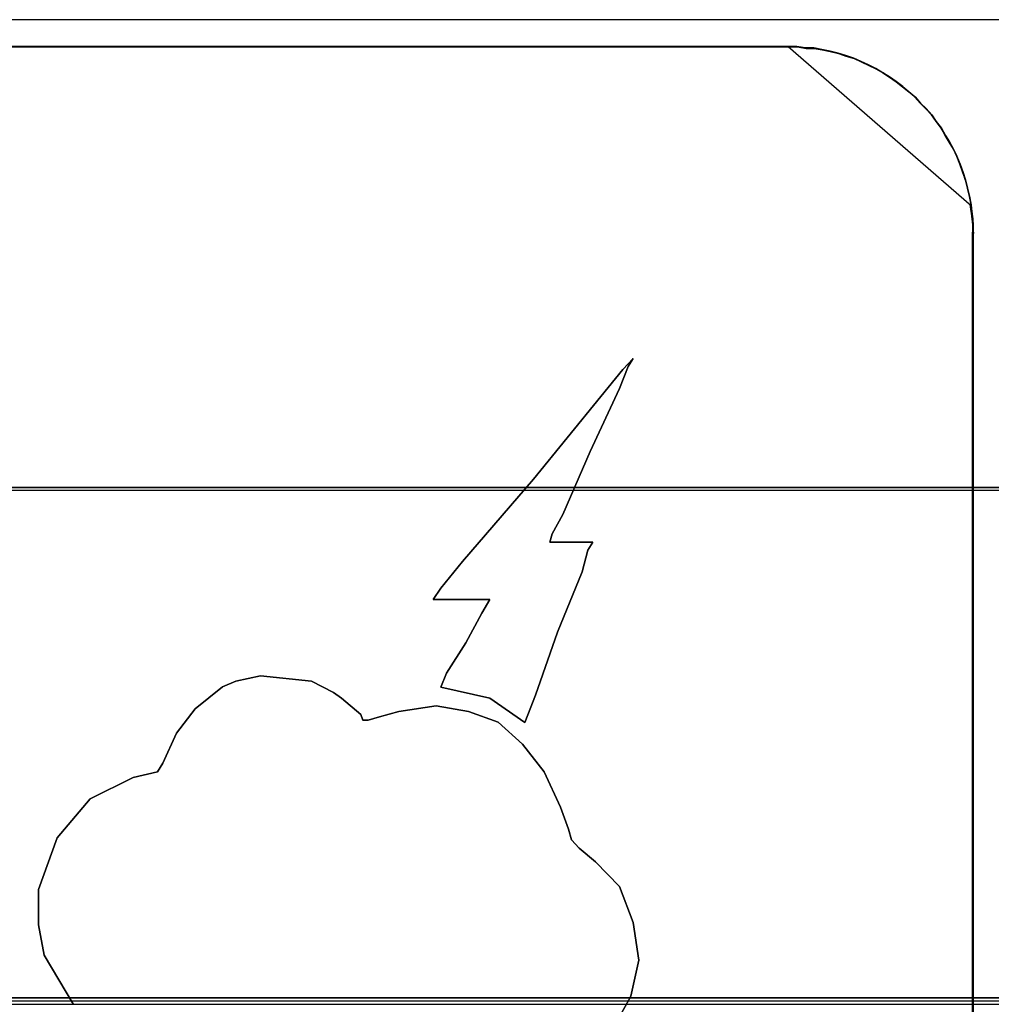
# Model space of a CAD drawing. Header units: millimetres. Extents: x 18084 to 52399, y 38174 to 56392.
# Tile 239 of 250: x 26274 to 26285, y 53681 to 53692. Entities that reach past the tile are written whole.
import ezdxf

# ---------------------------------------------------------------- set-up
doc = ezdxf.new("R2010")
doc.units = ezdxf.units.MM
doc.header["$LTSCALE"] = 100
for name, color, linetype in [('30', 7, 'Continuous'), ('45', 7, 'Continuous'), ('50', 7, 'Continuous')]:
    doc.layers.add(name, color=color, linetype=linetype)

msp = doc.modelspace()

# ---------------------------------------------------------------- linework, layer by layer
at = {"layer": '30', "color": 139}
for points in [[(26293.59, 53687.009), (25858.28, 53687.009), (26293.59, 53687.009)], [(26293.59, 53687.009), (25858.28, 53687.009), (26293.59, 53687.009)], [(25858.28, 53681.524), (26293.59, 53681.524), (25858.28, 53681.524)], [(25858.28, 53681.524), (26293.59, 53681.524), (25858.28, 53681.524)]]:
    msp.add_lwpolyline(points, close=True, dxfattribs=at)
at = {"layer": '30', "color": 7}
msp.add_lwpolyline([(25858.28, 53681.455), (26293.59, 53681.455), (26293.59, 53681.641), (26293.59, 53683.844), (26293.59, 53687.009), (26293.406, 53687.009), (25858.463, 53687.009), (25858.28, 53687.009), (25858.28, 53683.844), (25858.28, 53681.641), (25858.28, 53681.455)], close=True, dxfattribs=at)
msp.add_lwpolyline([(25858.28, 53681.455), (26293.59, 53681.455), (26293.59, 53681.641), (26293.59, 53683.844), (26293.59, 53687.009), (26293.406, 53687.009), (25858.463, 53687.009), (25858.28, 53687.009), (25858.28, 53683.844), (25858.28, 53681.641), (25858.28, 53681.455)], close=True, dxfattribs=at)
msp.add_lwpolyline([(25858.28, 53681.455), (26293.59, 53681.455), (26293.59, 53681.641), (26293.59, 53683.844), (26293.59, 53687.009), (26293.406, 53687.009), (25858.463, 53687.009), (25858.28, 53687.009), (25858.28, 53683.844), (25858.28, 53681.641), (25858.28, 53681.455)], close=True, dxfattribs=at)
msp.add_lwpolyline([(25858.28, 53681.455), (26293.59, 53681.455), (26293.59, 53681.641), (26293.59, 53683.844), (26293.59, 53687.009), (26293.406, 53687.009), (25858.463, 53687.009), (25858.28, 53687.009), (25858.28, 53683.844), (25858.28, 53681.641), (25858.28, 53681.455)], close=True, dxfattribs=at)
msp.add_lwpolyline([(25858.28, 53681.455), (26293.59, 53681.455), (26293.59, 53681.641), (26293.59, 53683.844), (26293.59, 53687.009), (26293.406, 53687.009), (25858.463, 53687.009), (25858.28, 53687.009), (25858.28, 53683.844), (25858.28, 53681.641), (25858.28, 53681.455)], close=True, dxfattribs=at)
msp.add_lwpolyline([(25858.28, 53681.455), (26293.59, 53681.455), (26293.59, 53681.641), (26293.59, 53683.844), (26293.59, 53687.009), (26293.406, 53687.009), (25858.463, 53687.009), (25858.28, 53687.009), (25858.28, 53683.844), (25858.28, 53681.641), (25858.28, 53681.455)], close=True, dxfattribs=at)
at = {"layer": '30', "color": 59}
for points in [[(25858.28, 53681.455), (26293.59, 53681.455), (26293.59, 53681.641), (26293.59, 53683.844), (26293.59, 53687.009), (26293.406, 53687.009), (25858.463, 53687.009), (25858.28, 53687.009), (25858.28, 53683.844), (25858.28, 53681.641), (25858.28, 53681.455)], [(25858.28, 53681.455), (26293.59, 53681.455), (26293.59, 53681.641), (26293.59, 53683.844), (26293.59, 53687.009), (26293.406, 53687.009), (25858.463, 53687.009), (25858.28, 53687.009), (25858.28, 53683.844), (25858.28, 53681.641), (25858.28, 53681.455)], [(25858.312, 53681.49), (26293.555, 53681.49), (26293.555, 53681.674), (26293.555, 53683.849), (26293.555, 53686.974), (26293.371, 53686.974), (25858.496, 53686.974), (25858.312, 53686.974), (25858.312, 53683.849), (25858.312, 53681.674), (25858.312, 53681.49)], [(25858.312, 53681.49), (26293.555, 53681.49), (26293.555, 53681.674), (26293.555, 53683.849), (26293.555, 53686.974), (26293.371, 53686.974), (25858.496, 53686.974), (25858.312, 53686.974), (25858.312, 53683.849), (25858.312, 53681.674), (25858.312, 53681.49)]]:
    msp.add_lwpolyline(points, close=True, dxfattribs=at)
at = {"layer": '30', "color": 7}
msp.add_lwpolyline([(26293.437, 53661.925), (26293.437, 53664.475), (26293.498, 53664.475), (26293.498, 53666.318), (26282.563, 53666.318), (26280.388, 53667.24), (26279.408, 53669.452), (26280.388, 53671.694), (26282.563, 53672.616), (26293.498, 53672.616), (26293.498, 53674.459), (26293.437, 53674.459), (26293.437, 53677.009), (26293.437, 53679.896), (26293.498, 53681.002), (26293.498, 53681.187), (26293.498, 53681.248), (26293.59, 53681.34), (26293.59, 53681.524), (25858.28, 53681.524)], dxfattribs=at)
msp.add_lwpolyline([(26293.437, 53661.925), (26293.437, 53664.475), (26293.498, 53664.475), (26293.498, 53666.318), (26282.563, 53666.318), (26280.388, 53667.24), (26279.408, 53669.452), (26280.388, 53671.694), (26282.563, 53672.616), (26293.498, 53672.616), (26293.498, 53674.459), (26293.437, 53674.459), (26293.437, 53677.009), (26293.437, 53679.896), (26293.498, 53681.002), (26293.498, 53681.187), (26293.498, 53681.248), (26293.59, 53681.34), (26293.59, 53681.524), (25858.28, 53681.524)], dxfattribs=at)
msp.add_lwpolyline([(26293.437, 53661.925), (26293.437, 53664.475), (26293.498, 53664.475), (26293.498, 53666.318), (26282.563, 53666.318), (26280.388, 53667.24), (26279.408, 53669.452), (26280.388, 53671.694), (26282.563, 53672.616), (26293.498, 53672.616), (26293.498, 53674.459), (26293.437, 53674.459), (26293.437, 53677.009), (26293.437, 53679.896), (26293.498, 53681.002), (26293.498, 53681.187), (26293.498, 53681.248), (26293.59, 53681.34), (26293.59, 53681.524), (25858.28, 53681.524)], dxfattribs=at)
msp.add_lwpolyline([(26293.437, 53661.925), (26293.437, 53664.475), (26293.498, 53664.475), (26293.498, 53666.318), (26282.563, 53666.318), (26280.388, 53667.24), (26279.408, 53669.452), (26280.388, 53671.694), (26282.563, 53672.616), (26293.498, 53672.616), (26293.498, 53674.459), (26293.437, 53674.459), (26293.437, 53677.009), (26293.437, 53679.896), (26293.498, 53681.002), (26293.498, 53681.187), (26293.498, 53681.248), (26293.59, 53681.34), (26293.59, 53681.524), (25858.28, 53681.524)], dxfattribs=at)
msp.add_lwpolyline([(26293.437, 53661.925), (26293.437, 53664.475), (26293.498, 53664.475), (26293.498, 53666.318), (26282.563, 53666.318), (26280.388, 53667.24), (26279.408, 53669.452), (26280.388, 53671.694), (26282.563, 53672.616), (26293.498, 53672.616), (26293.498, 53674.459), (26293.437, 53674.459), (26293.437, 53677.009), (26293.437, 53679.896), (26293.498, 53681.002), (26293.498, 53681.187), (26293.498, 53681.248), (26293.59, 53681.34), (26293.59, 53681.524), (25858.28, 53681.524)], dxfattribs=at)
msp.add_lwpolyline([(26293.437, 53661.925), (26293.437, 53664.475), (26293.498, 53664.475), (26293.498, 53666.318), (26282.563, 53666.318), (26280.388, 53667.24), (26279.408, 53669.452), (26280.388, 53671.694), (26282.563, 53672.616), (26293.498, 53672.616), (26293.498, 53674.459), (26293.437, 53674.459), (26293.437, 53677.009), (26293.437, 53679.896), (26293.498, 53681.002), (26293.498, 53681.187), (26293.498, 53681.248), (26293.59, 53681.34), (26293.59, 53681.524), (25858.28, 53681.524)], dxfattribs=at)
at = {"layer": '30', "color": 59}
msp.add_lwpolyline([(26293.437, 53661.925), (26293.437, 53664.475), (26293.498, 53664.475), (26293.498, 53666.318), (26282.563, 53666.318), (26280.388, 53667.24), (26279.408, 53669.452), (26280.388, 53671.694), (26282.563, 53672.616), (26293.498, 53672.616), (26293.498, 53674.459), (26293.437, 53674.459), (26293.437, 53677.009), (26293.437, 53679.896), (26293.498, 53681.002), (26293.498, 53681.187), (26293.498, 53681.248), (26293.59, 53681.34), (26293.59, 53681.524), (25858.28, 53681.524)], dxfattribs=at)
msp.add_lwpolyline([(26293.437, 53661.925), (26293.437, 53664.475), (26293.498, 53664.475), (26293.498, 53666.318), (26282.563, 53666.318), (26280.388, 53667.24), (26279.408, 53669.452), (26280.388, 53671.694), (26282.563, 53672.616), (26293.498, 53672.616), (26293.498, 53674.459), (26293.437, 53674.459), (26293.437, 53677.009), (26293.437, 53679.896), (26293.498, 53681.002), (26293.498, 53681.187), (26293.498, 53681.248), (26293.59, 53681.34), (26293.59, 53681.524), (25858.28, 53681.524)], dxfattribs=at)
at = {"layer": '45', "color": 59}
for p, q in [((26273.05, 53691.747), (26282.739, 53691.747)), ((26282.739, 53691.747), (26273.05, 53691.747)), ((26273.05, 53691.747), (26282.739, 53691.747)), ((26282.739, 53691.747), (26273.05, 53691.747))]:
    msp.add_line(p, q, dxfattribs=at)
at = {"layer": '45', "color": 7}
for p, q in [((26273.051, 53691.744), (26282.735, 53691.744)), ((26273.051, 53691.744), (26282.735, 53691.744)), ((26282.734, 53691.742), (26273.054, 53691.742)), ((26282.734, 53691.742), (26273.054, 53691.742)), ((26273.054, 53691.741), (26282.732, 53691.741)), ((26273.054, 53691.741), (26282.732, 53691.741)), ((26282.819, 53691.747), (26282.726, 53691.747)), ((26282.726, 53691.747), (26284.694, 53690.034)), ((26282.819, 53691.747), (26282.726, 53691.747)), ((26282.726, 53691.747), (26284.694, 53690.034)), ((26282.732, 53691.741), (26282.825, 53691.741)), ((26282.732, 53691.741), (26282.825, 53691.741)), ((26282.827, 53691.742), (26282.734, 53691.742)), ((26282.827, 53691.742), (26282.734, 53691.742)), ((26282.735, 53691.744), (26282.827, 53691.744)), ((26282.735, 53691.744), (26282.827, 53691.744)), ((26282.912, 53691.73), (26282.819, 53691.747)), ((26282.912, 53691.73), (26282.819, 53691.747)), ((26282.825, 53691.741), (26282.917, 53691.725)), ((26282.825, 53691.741), (26282.917, 53691.725)), ((26282.827, 53691.744), (26282.92, 53691.727)), ((26282.827, 53691.744), (26282.92, 53691.727)), ((26282.919, 53691.725), (26282.827, 53691.742)), ((26282.919, 53691.725), (26282.827, 53691.742)), ((26283, 53691.73), (26282.912, 53691.73)), ((26283, 53691.73), (26282.912, 53691.73)), ((26282.917, 53691.725), (26283.004, 53691.725)), ((26282.917, 53691.725), (26283.004, 53691.725)), ((26283.006, 53691.725), (26282.919, 53691.725)), ((26283.006, 53691.725), (26282.919, 53691.725)), ((26282.92, 53691.727), (26283.007, 53691.727)), ((26282.92, 53691.727), (26283.007, 53691.727)), ((26283.087, 53691.713), (26283, 53691.73)), ((26283.087, 53691.713), (26283, 53691.73)), ((26283.004, 53691.725), (26283.091, 53691.708)), ((26283.004, 53691.725), (26283.091, 53691.708)), ((26283.093, 53691.709), (26283.006, 53691.725)), ((26283.093, 53691.709), (26283.006, 53691.725)), ((26283.007, 53691.727), (26283.094, 53691.711)), ((26283.007, 53691.727), (26283.094, 53691.711)), ((26283.175, 53691.697), (26283.087, 53691.713)), ((26283.175, 53691.697), (26283.087, 53691.713)), ((26283.091, 53691.708), (26283.178, 53691.692)), ((26283.091, 53691.708), (26283.178, 53691.692)), ((26283.18, 53691.692), (26283.093, 53691.709)), ((26283.18, 53691.692), (26283.093, 53691.709)), ((26283.094, 53691.711), (26283.181, 53691.694)), ((26283.094, 53691.711), (26283.181, 53691.694)), ((26283.262, 53691.675), (26283.175, 53691.697)), ((26283.262, 53691.675), (26283.175, 53691.697)), ((26283.178, 53691.692), (26283.265, 53691.67)), ((26283.178, 53691.692), (26283.265, 53691.67)), ((26283.267, 53691.67), (26283.18, 53691.692)), ((26283.267, 53691.67), (26283.18, 53691.692)), ((26283.181, 53691.694), (26283.268, 53691.672)), ((26283.181, 53691.694), (26283.268, 53691.672)), ((26283.344, 53691.647), (26283.262, 53691.675)), ((26283.344, 53691.647), (26283.262, 53691.675)), ((26283.265, 53691.67), (26283.346, 53691.642)), ((26283.265, 53691.67), (26283.346, 53691.642)), ((26283.348, 53691.643), (26283.267, 53691.67)), ((26283.348, 53691.643), (26283.267, 53691.67)), ((26283.268, 53691.672), (26283.349, 53691.644)), ((26283.268, 53691.672), (26283.349, 53691.644)), ((26283.431, 53691.619), (26283.344, 53691.647)), ((26283.431, 53691.619), (26283.344, 53691.647)), ((26283.346, 53691.642), (26283.433, 53691.615)), ((26283.346, 53691.642), (26283.433, 53691.615)), ((26283.435, 53691.615), (26283.348, 53691.643)), ((26283.435, 53691.615), (26283.348, 53691.643)), ((26283.349, 53691.644), (26283.436, 53691.617)), ((26283.349, 53691.644), (26283.436, 53691.617)), ((26283.508, 53691.586), (26283.431, 53691.619)), ((26283.508, 53691.586), (26283.431, 53691.619)), ((26283.433, 53691.615), (26283.509, 53691.582)), ((26283.433, 53691.615), (26283.509, 53691.582)), ((26283.511, 53691.582), (26283.435, 53691.615)), ((26283.511, 53691.582), (26283.435, 53691.615)), ((26283.436, 53691.617), (26283.512, 53691.584)), ((26283.436, 53691.617), (26283.512, 53691.584)), ((26283.59, 53691.547), (26283.508, 53691.586)), ((26283.59, 53691.547), (26283.508, 53691.586)), ((26283.509, 53691.582), (26283.591, 53691.543)), ((26283.509, 53691.582), (26283.591, 53691.543)), ((26283.592, 53691.544), (26283.511, 53691.582)), ((26283.592, 53691.544), (26283.511, 53691.582)), ((26283.512, 53691.584), (26283.594, 53691.545)), ((26283.512, 53691.584), (26283.594, 53691.545)), ((26283.667, 53691.508), (26283.59, 53691.547)), ((26283.667, 53691.508), (26283.59, 53691.547)), ((26283.591, 53691.543), (26283.667, 53691.505)), ((26283.591, 53691.543), (26283.667, 53691.505)), ((26283.668, 53691.505), (26283.592, 53691.544)), ((26283.668, 53691.505), (26283.592, 53691.544)), ((26283.594, 53691.545), (26283.67, 53691.507)), ((26283.594, 53691.545), (26283.67, 53691.507)), ((26283.743, 53691.464), (26283.667, 53691.508)), ((26283.743, 53691.464), (26283.667, 53691.508)), ((26283.667, 53691.505), (26283.743, 53691.461)), ((26283.667, 53691.505), (26283.743, 53691.461)), ((26283.745, 53691.461), (26283.668, 53691.505)), ((26283.745, 53691.461), (26283.668, 53691.505)), ((26283.67, 53691.507), (26283.746, 53691.463)), ((26283.67, 53691.507), (26283.746, 53691.463)), ((26283.814, 53691.42), (26283.743, 53691.464)), ((26283.814, 53691.42), (26283.743, 53691.464)), ((26283.743, 53691.461), (26283.813, 53691.417)), ((26283.743, 53691.461), (26283.813, 53691.417)), ((26283.815, 53691.417), (26283.745, 53691.461)), ((26283.815, 53691.417), (26283.745, 53691.461)), ((26283.746, 53691.463), (26283.817, 53691.419)), ((26283.746, 53691.463), (26283.817, 53691.419)), ((26283.813, 53691.417), (26283.884, 53691.367)), ((26283.813, 53691.417), (26283.884, 53691.367)), ((26283.885, 53691.37), (26283.814, 53691.42)), ((26283.885, 53691.37), (26283.814, 53691.42)), ((26283.886, 53691.368), (26283.815, 53691.417)), ((26283.886, 53691.368), (26283.815, 53691.417)), ((26283.817, 53691.419), (26283.887, 53691.369)), ((26283.817, 53691.419), (26283.887, 53691.369)), ((26283.884, 53691.367), (26283.954, 53691.312)), ((26283.884, 53691.367), (26283.954, 53691.312)), ((26283.956, 53691.314), (26283.885, 53691.37)), ((26283.956, 53691.314), (26283.885, 53691.37)), ((26283.956, 53691.313), (26283.886, 53691.368)), ((26283.956, 53691.313), (26283.886, 53691.368)), ((26283.887, 53691.369), (26283.958, 53691.314)), ((26283.887, 53691.369), (26283.958, 53691.314)), ((26283.954, 53691.312), (26284.02, 53691.257)), ((26283.954, 53691.312), (26284.02, 53691.257)), ((26284.022, 53691.259), (26283.956, 53691.314)), ((26284.022, 53691.259), (26283.956, 53691.314)), ((26284.022, 53691.258), (26283.956, 53691.313)), ((26284.022, 53691.258), (26283.956, 53691.313)), ((26283.958, 53691.314), (26284.023, 53691.259)), ((26283.958, 53691.314), (26284.023, 53691.259)), ((26284.02, 53691.257), (26284.085, 53691.202)), ((26284.02, 53691.257), (26284.085, 53691.202)), ((26284.087, 53691.204), (26284.022, 53691.259)), ((26284.087, 53691.204), (26284.022, 53691.259)), ((26284.087, 53691.203), (26284.022, 53691.258)), ((26284.087, 53691.203), (26284.022, 53691.258)), ((26284.023, 53691.259), (26284.088, 53691.204)), ((26284.023, 53691.259), (26284.088, 53691.204)), ((26284.085, 53691.202), (26284.145, 53691.136)), ((26284.085, 53691.202), (26284.145, 53691.136)), ((26284.147, 53691.137), (26284.087, 53691.204)), ((26284.147, 53691.137), (26284.087, 53691.204)), ((26284.147, 53691.137), (26284.087, 53691.203)), ((26284.147, 53691.137), (26284.087, 53691.203)), ((26284.088, 53691.204), (26284.148, 53691.138)), ((26284.088, 53691.204), (26284.148, 53691.138)), ((26284.145, 53691.136), (26284.204, 53691.076)), ((26284.145, 53691.136), (26284.204, 53691.076)), ((26284.208, 53691.076), (26284.147, 53691.137)), ((26284.206, 53691.076), (26284.147, 53691.137)), ((26284.208, 53691.076), (26284.147, 53691.137)), ((26284.206, 53691.076), (26284.147, 53691.137)), ((26284.148, 53691.138), (26284.208, 53691.078)), ((26284.148, 53691.138), (26284.208, 53691.078)), ((26284.204, 53691.076), (26284.264, 53691.01)), ((26284.204, 53691.076), (26284.264, 53691.01)), ((26284.266, 53691.01), (26284.206, 53691.076)), ((26284.266, 53691.01), (26284.206, 53691.076)), ((26284.208, 53691.078), (26284.268, 53691.012)), ((26284.208, 53691.078), (26284.268, 53691.012)), ((26284.268, 53691.01), (26284.208, 53691.076)), ((26284.268, 53691.01), (26284.208, 53691.076)), ((26284.264, 53691.01), (26284.313, 53690.938)), ((26284.264, 53691.01), (26284.313, 53690.938)), ((26284.315, 53690.939), (26284.266, 53691.01)), ((26284.315, 53690.939), (26284.266, 53691.01)), ((26284.268, 53691.012), (26284.316, 53690.94)), ((26284.268, 53691.012), (26284.316, 53690.94)), ((26284.317, 53690.938), (26284.268, 53691.01)), ((26284.317, 53690.938), (26284.268, 53691.01)), ((26284.313, 53690.938), (26284.367, 53690.867)), ((26284.313, 53690.938), (26284.367, 53690.867)), ((26284.369, 53690.867), (26284.315, 53690.939)), ((26284.369, 53690.867), (26284.315, 53690.939)), ((26284.316, 53690.94), (26284.371, 53690.868)), ((26284.316, 53690.94), (26284.371, 53690.868)), ((26284.372, 53690.866), (26284.317, 53690.938)), ((26284.372, 53690.866), (26284.317, 53690.938)), ((26284.367, 53690.867), (26284.411, 53690.79)), ((26284.367, 53690.867), (26284.411, 53690.79)), ((26284.413, 53690.79), (26284.369, 53690.867)), ((26284.413, 53690.79), (26284.369, 53690.867)), ((26284.371, 53690.868), (26284.414, 53690.791)), ((26284.371, 53690.868), (26284.414, 53690.791)), ((26284.415, 53690.788), (26284.372, 53690.866)), ((26284.415, 53690.788), (26284.372, 53690.866)), ((26284.411, 53690.79), (26284.454, 53690.718)), ((26284.411, 53690.79), (26284.454, 53690.718)), ((26284.456, 53690.719), (26284.413, 53690.79)), ((26284.456, 53690.719), (26284.413, 53690.79)), ((26284.414, 53690.791), (26284.458, 53690.72)), ((26284.414, 53690.791), (26284.458, 53690.72)), ((26284.459, 53690.716), (26284.415, 53690.788)), ((26284.459, 53690.716), (26284.415, 53690.788)), ((26284.454, 53690.718), (26284.498, 53690.641)), ((26284.454, 53690.718), (26284.498, 53690.641)), ((26284.5, 53690.642), (26284.456, 53690.719)), ((26284.5, 53690.642), (26284.456, 53690.719)), ((26284.458, 53690.72), (26284.501, 53690.643)), ((26284.458, 53690.72), (26284.501, 53690.643)), ((26284.503, 53690.638), (26284.459, 53690.716)), ((26284.503, 53690.638), (26284.459, 53690.716)), ((26284.498, 53690.641), (26284.536, 53690.564)), ((26284.498, 53690.641), (26284.536, 53690.564)), ((26284.538, 53690.565), (26284.5, 53690.642)), ((26284.538, 53690.565), (26284.5, 53690.642)), ((26284.501, 53690.643), (26284.539, 53690.566)), ((26284.501, 53690.643), (26284.539, 53690.566)), ((26284.541, 53690.561), (26284.503, 53690.638)), ((26284.541, 53690.561), (26284.503, 53690.638)), ((26284.536, 53690.564), (26284.568, 53690.482)), ((26284.536, 53690.564), (26284.568, 53690.482)), ((26284.57, 53690.482), (26284.538, 53690.565)), ((26284.57, 53690.482), (26284.538, 53690.565)), ((26284.539, 53690.566), (26284.572, 53690.483)), ((26284.539, 53690.566), (26284.572, 53690.483)), ((26284.574, 53690.478), (26284.541, 53690.561)), ((26284.574, 53690.478), (26284.541, 53690.561)), ((26284.568, 53690.482), (26284.601, 53690.388)), ((26284.568, 53690.482), (26284.601, 53690.388)), ((26284.603, 53690.389), (26284.57, 53690.482)), ((26284.603, 53690.389), (26284.57, 53690.482)), ((26284.572, 53690.483), (26284.605, 53690.39)), ((26284.572, 53690.483), (26284.605, 53690.39)), ((26284.607, 53690.384), (26284.574, 53690.478)), ((26284.607, 53690.384), (26284.574, 53690.478)), ((26284.601, 53690.388), (26284.628, 53690.311)), ((26284.601, 53690.388), (26284.628, 53690.311)), ((26284.63, 53690.312), (26284.603, 53690.389)), ((26284.63, 53690.312), (26284.603, 53690.389)), ((26284.605, 53690.39), (26284.632, 53690.313)), ((26284.605, 53690.39), (26284.632, 53690.313)), ((26284.634, 53690.306), (26284.607, 53690.384)), ((26284.634, 53690.306), (26284.607, 53690.384)), ((26284.628, 53690.311), (26284.65, 53690.223)), ((26284.628, 53690.311), (26284.65, 53690.223)), ((26284.652, 53690.224), (26284.63, 53690.312)), ((26284.652, 53690.224), (26284.63, 53690.312)), ((26284.632, 53690.313), (26284.653, 53690.225)), ((26284.632, 53690.313), (26284.653, 53690.225)), ((26284.656, 53690.217), (26284.634, 53690.306)), ((26284.656, 53690.217), (26284.634, 53690.306)), ((26284.65, 53690.223), (26284.671, 53690.135)), ((26284.65, 53690.223), (26284.671, 53690.135)), ((26284.673, 53690.136), (26284.652, 53690.224)), ((26284.673, 53690.136), (26284.652, 53690.224)), ((26284.653, 53690.225), (26284.675, 53690.136)), ((26284.653, 53690.225), (26284.675, 53690.136)), ((26284.678, 53690.129), (26284.656, 53690.217)), ((26284.678, 53690.129), (26284.656, 53690.217)), ((26284.671, 53690.135), (26284.688, 53690.042)), ((26284.671, 53690.135), (26284.688, 53690.042)), ((26284.69, 53690.042), (26284.673, 53690.136)), ((26284.69, 53690.042), (26284.673, 53690.136)), ((26284.675, 53690.136), (26284.691, 53690.043)), ((26284.675, 53690.136), (26284.691, 53690.043)), ((26284.694, 53690.034), (26284.678, 53690.129)), ((26284.694, 53690.034), (26284.678, 53690.129)), ((26284.69, 53689.972), (26284.682, 53690.047)), ((26284.682, 53690.047), (26284.716, 53689.737)), ((26284.69, 53689.972), (26284.682, 53690.047)), ((26284.682, 53690.047), (26284.716, 53689.737)), ((26284.688, 53690.042), (26284.693, 53689.97)), ((26284.688, 53690.042), (26284.693, 53689.97)), ((26284.695, 53689.97), (26284.69, 53690.042)), ((26284.695, 53689.97), (26284.69, 53690.042)), ((26284.691, 53690.043), (26284.697, 53689.971)), ((26284.691, 53690.043), (26284.697, 53689.971)), ((26284.694, 53690.034), (26284.694, 53690.034)), ((26284.694, 53690.034), (26284.694, 53690.034)), ((26284.708, 53689.892), (26284.69, 53689.972)), ((26284.708, 53689.892), (26284.69, 53689.972)), ((26284.693, 53689.97), (26284.704, 53689.893)), ((26284.693, 53689.97), (26284.704, 53689.893)), ((26284.706, 53689.893), (26284.695, 53689.97)), ((26284.706, 53689.893), (26284.695, 53689.97)), ((26284.697, 53689.971), (26284.708, 53689.894)), ((26284.697, 53689.971), (26284.708, 53689.894)), ((26284.704, 53689.893), (26284.709, 53689.816)), ((26284.704, 53689.893), (26284.709, 53689.816)), ((26284.711, 53689.816), (26284.706, 53689.893)), ((26284.711, 53689.816), (26284.706, 53689.893)), ((26284.708, 53689.894), (26284.713, 53689.817)), ((26284.708, 53689.894), (26284.713, 53689.817)), ((26284.716, 53689.811), (26284.708, 53689.892)), ((26284.716, 53689.811), (26284.708, 53689.892)), ((26284.709, 53689.816), (26284.709, 53689.745)), ((26284.709, 53689.816), (26284.709, 53689.745)), ((26284.711, 53689.745), (26284.711, 53689.816)), ((26284.711, 53689.745), (26284.711, 53689.816)), ((26284.713, 53689.817), (26284.713, 53689.746)), ((26284.713, 53689.817), (26284.713, 53689.746)), ((26284.716, 53689.737), (26284.716, 53689.811)), ((26284.716, 53689.737), (26284.716, 53689.811)), ((26284.704, 53689.749), (26284.704, 53689.732)), ((26284.704, 53689.732), (26284.704, 53689.749)), ((26284.704, 53689.749), (26284.704, 53689.749)), ((26284.704, 53689.749), (26284.704, 53689.732)), ((26284.704, 53689.732), (26284.704, 53689.749)), ((26284.704, 53689.749), (26284.704, 53689.749)), ((26284.704, 53672.379), (26284.704, 53689.744)), ((26284.704, 53689.744), (26284.704, 53672.379)), ((26284.704, 53672.379), (26284.704, 53689.744)), ((26284.704, 53689.744), (26284.704, 53672.379)), ((26284.709, 53689.745), (26284.709, 53689.739)), ((26284.709, 53689.745), (26284.709, 53689.739)), ((26284.709, 53689.739), (26284.709, 53675.466)), ((26284.709, 53689.739), (26284.709, 53675.466)), ((26284.711, 53689.739), (26284.711, 53689.745)), ((26284.711, 53689.739), (26284.711, 53689.745)), ((26284.711, 53675.466), (26284.711, 53689.739)), ((26284.711, 53675.466), (26284.711, 53689.739)), ((26284.713, 53689.746), (26284.713, 53689.74)), ((26284.713, 53689.746), (26284.713, 53689.74)), ((26284.713, 53689.74), (26284.713, 53675.458)), ((26284.713, 53689.74), (26284.713, 53675.458)), ((26284.716, 53689.737), (26284.716, 53689.737)), ((26284.716, 53689.737), (26284.716, 53689.737)), ((26281.062, 53688.392), (26280.948, 53688.276)), ((26281.062, 53688.392), (26280.948, 53688.276)), ((26281.007, 53688.309), (26281.062, 53688.392)), ((26281.007, 53688.309), (26281.062, 53688.392)), ((26280.915, 53688.072), (26281.007, 53688.309)), ((26280.915, 53688.072), (26281.007, 53688.309)), ((26280.948, 53688.276), (26280.714, 53687.984)), ((26280.948, 53688.276), (26280.714, 53687.984)), ((26280.599, 53687.395), (26280.915, 53688.072)), ((26280.599, 53687.395), (26280.915, 53688.072)), ((26280.714, 53687.984), (26279.99, 53687.098)), ((26280.714, 53687.984), (26279.99, 53687.098)), ((26280.306, 53686.718), (26280.599, 53687.395)), ((26280.306, 53686.718), (26280.599, 53687.395)), ((26279.99, 53687.098), (26279.228, 53686.212)), ((26279.99, 53687.098), (26279.228, 53686.212)), ((26280.191, 53686.509), (26280.306, 53686.718)), ((26280.191, 53686.509), (26280.306, 53686.718)), ((26280.164, 53686.421), (26280.191, 53686.509)), ((26280.164, 53686.421), (26280.191, 53686.509)), ((26280.627, 53686.421), (26280.164, 53686.421)), ((26280.627, 53686.421), (26280.164, 53686.421)), ((26280.572, 53686.333), (26280.627, 53686.421)), ((26280.572, 53686.333), (26280.627, 53686.421)), ((26280.512, 53686.102), (26280.572, 53686.333)), ((26280.512, 53686.102), (26280.572, 53686.333)), ((26279.228, 53686.212), (26278.995, 53685.926)), ((26279.228, 53686.212), (26278.995, 53685.926)), ((26280.246, 53685.452), (26280.512, 53686.102)), ((26280.246, 53685.452), (26280.512, 53686.102)), ((26278.995, 53685.926), (26278.913, 53685.804)), ((26278.995, 53685.926), (26278.913, 53685.804)), ((26278.913, 53685.804), (26278.995, 53685.804)), ((26278.913, 53685.804), (26278.995, 53685.804)), ((26278.995, 53685.804), (26279.201, 53685.804)), ((26278.995, 53685.804), (26279.201, 53685.804)), ((26279.201, 53685.804), (26279.403, 53685.804)), ((26279.201, 53685.804), (26279.403, 53685.804)), ((26279.403, 53685.804), (26279.522, 53685.804)), ((26279.403, 53685.804), (26279.522, 53685.804)), ((26279.522, 53685.804), (26279.435, 53685.656)), ((26279.522, 53685.804), (26279.435, 53685.656)), ((26279.435, 53685.656), (26279.261, 53685.337)), ((26279.435, 53685.656), (26279.261, 53685.337)), ((26280.012, 53684.775), (26280.246, 53685.452)), ((26280.012, 53684.775), (26280.246, 53685.452)), ((26279.261, 53685.337), (26279.054, 53685.012)), ((26279.261, 53685.337), (26279.054, 53685.012)), ((26279.054, 53685.012), (26278.995, 53684.863)), ((26279.054, 53685.012), (26278.995, 53684.863)), ((26276.791, 53684.927), (26276.65, 53684.867)), ((26276.791, 53684.927), (26276.65, 53684.867)), ((26277.057, 53684.982), (26276.791, 53684.927)), ((26277.057, 53684.982), (26276.791, 53684.927)), ((26277.606, 53684.927), (26277.057, 53684.982)), ((26277.606, 53684.927), (26277.057, 53684.982)), ((26277.84, 53684.806), (26277.606, 53684.927)), ((26277.84, 53684.806), (26277.606, 53684.927)), ((26276.65, 53684.867), (26276.356, 53684.63)), ((26276.65, 53684.867), (26276.356, 53684.63)), ((26277.927, 53684.745), (26277.84, 53684.806)), ((26277.927, 53684.745), (26277.84, 53684.806)), ((26278.995, 53684.863), (26279.522, 53684.742)), ((26278.995, 53684.863), (26279.522, 53684.742)), ((26278.133, 53684.569), (26277.927, 53684.745)), ((26278.133, 53684.569), (26277.927, 53684.745)), ((26279.522, 53684.742), (26279.898, 53684.483)), ((26279.522, 53684.742), (26279.522, 53684.742)), ((26279.522, 53684.742), (26279.898, 53684.483)), ((26279.522, 53684.742), (26279.522, 53684.742)), ((26279.93, 53684.566), (26280.012, 53684.775)), ((26279.93, 53684.566), (26280.012, 53684.775)), ((26276.356, 53684.63), (26276.155, 53684.366)), ((26276.356, 53684.63), (26276.155, 53684.366)), ((26278.541, 53684.602), (26278.334, 53684.542)), ((26278.541, 53684.602), (26278.334, 53684.542)), ((26278.943, 53684.663), (26278.541, 53684.602)), ((26278.943, 53684.663), (26278.541, 53684.602)), ((26279.29, 53684.602), (26278.943, 53684.663)), ((26279.29, 53684.602), (26278.943, 53684.663)), ((26279.611, 53684.487), (26279.29, 53684.602)), ((26279.611, 53684.487), (26279.29, 53684.602)), ((26278.155, 53684.509), (26278.133, 53684.569)), ((26278.155, 53684.509), (26278.133, 53684.569)), ((26278.215, 53684.509), (26278.155, 53684.509)), ((26278.215, 53684.509), (26278.155, 53684.509)), ((26278.334, 53684.542), (26278.215, 53684.509)), ((26278.334, 53684.542), (26278.215, 53684.509)), ((26279.872, 53684.25), (26279.611, 53684.487)), ((26279.611, 53684.487), (26279.611, 53684.487)), ((26279.872, 53684.25), (26279.611, 53684.487)), ((26279.611, 53684.487), (26279.611, 53684.487)), ((26279.898, 53684.483), (26279.93, 53684.566)), ((26279.898, 53684.483), (26279.93, 53684.566)), ((26276.155, 53684.366), (26276.009, 53684.046)), ((26276.155, 53684.366), (26276.009, 53684.046)), ((26280.105, 53683.953), (26279.872, 53684.25)), ((26280.105, 53683.953), (26279.872, 53684.25)), ((26275.949, 53683.953), (26275.688, 53683.892)), ((26275.949, 53683.953), (26275.688, 53683.892)), ((26276.009, 53684.046), (26275.949, 53683.953)), ((26276.009, 53684.046), (26275.949, 53683.953)), ((26280.279, 53683.573), (26280.105, 53683.953)), ((26280.279, 53683.573), (26280.105, 53683.953)), ((26275.688, 53683.892), (26275.226, 53683.661)), ((26275.688, 53683.892), (26275.226, 53683.661)), ((26275.226, 53683.661), (26274.873, 53683.243)), ((26275.226, 53683.661), (26274.873, 53683.243)), ((26280.366, 53683.336), (26280.279, 53683.573)), ((26280.366, 53683.336), (26280.279, 53683.573)), ((26280.399, 53683.221), (26280.366, 53683.336)), ((26280.399, 53683.221), (26280.366, 53683.336)), ((26274.873, 53683.243), (26274.672, 53682.687)), ((26274.873, 53683.243), (26274.672, 53682.687)), ((26280.48, 53683.133), (26280.399, 53683.221)), ((26280.48, 53683.133), (26280.399, 53683.221)), ((26280.654, 53682.984), (26280.48, 53683.133)), ((26280.654, 53682.984), (26280.48, 53683.133)), ((26280.915, 53682.72), (26280.654, 53682.984)), ((26280.915, 53682.72), (26280.654, 53682.984)), ((26274.672, 53682.687), (26274.672, 53682.307)), ((26274.672, 53682.687), (26274.672, 53682.307)), ((26281.062, 53682.335), (26280.915, 53682.72)), ((26281.062, 53682.335), (26280.915, 53682.72)), ((26274.672, 53682.307), (26274.732, 53681.982)), ((26274.672, 53682.307), (26274.732, 53681.982)), ((26281.122, 53681.927), (26281.062, 53682.335)), ((26281.122, 53681.927), (26281.062, 53682.335)), ((26274.732, 53681.982), (26275.047, 53681.454)), ((26274.732, 53681.982), (26275.047, 53681.454)), ((26281.035, 53681.542), (26281.122, 53681.927)), ((26281.035, 53681.542), (26281.122, 53681.927)), ((26280.855, 53681.217), (26281.035, 53681.542)), ((26280.855, 53681.217), (26281.035, 53681.542))]:
    msp.add_line(p, q, dxfattribs=at)
at = {"layer": '45', "color": 139}
for p, q in [((26280.948, 53688.276), (26281.062, 53688.392)), ((26281.062, 53688.392), (26280.948, 53688.276)), ((26280.948, 53688.276), (26281.062, 53688.392)), ((26281.062, 53688.392), (26280.948, 53688.276)), ((26281.062, 53688.392), (26281.007, 53688.309)), ((26281.007, 53688.309), (26281.062, 53688.392)), ((26281.062, 53688.392), (26281.007, 53688.309)), ((26281.007, 53688.309), (26281.062, 53688.392)), ((26281.007, 53688.309), (26280.915, 53688.072)), ((26280.915, 53688.072), (26281.007, 53688.309)), ((26281.007, 53688.309), (26280.915, 53688.072)), ((26280.915, 53688.072), (26281.007, 53688.309)), ((26280.714, 53687.984), (26280.948, 53688.276)), ((26280.948, 53688.276), (26280.714, 53687.984)), ((26280.714, 53687.984), (26280.948, 53688.276)), ((26280.948, 53688.276), (26280.714, 53687.984)), ((26280.915, 53688.072), (26280.599, 53687.395)), ((26280.599, 53687.395), (26280.915, 53688.072)), ((26280.915, 53688.072), (26280.599, 53687.395)), ((26280.599, 53687.395), (26280.915, 53688.072)), ((26279.99, 53687.098), (26280.714, 53687.984)), ((26280.714, 53687.984), (26279.99, 53687.098)), ((26279.99, 53687.098), (26280.714, 53687.984)), ((26280.714, 53687.984), (26279.99, 53687.098)), ((26280.599, 53687.395), (26280.306, 53686.718)), ((26280.306, 53686.718), (26280.599, 53687.395)), ((26280.599, 53687.395), (26280.306, 53686.718)), ((26280.306, 53686.718), (26280.599, 53687.395)), ((26279.228, 53686.212), (26279.99, 53687.098)), ((26279.99, 53687.098), (26279.228, 53686.212)), ((26279.228, 53686.212), (26279.99, 53687.098)), ((26279.99, 53687.098), (26279.228, 53686.212)), ((26280.306, 53686.718), (26280.191, 53686.509)), ((26280.191, 53686.509), (26280.306, 53686.718)), ((26280.306, 53686.718), (26280.191, 53686.509)), ((26280.191, 53686.509), (26280.306, 53686.718)), ((26280.191, 53686.509), (26280.164, 53686.421)), ((26280.164, 53686.421), (26280.191, 53686.509)), ((26280.191, 53686.509), (26280.164, 53686.421)), ((26280.164, 53686.421), (26280.191, 53686.509)), ((26280.164, 53686.421), (26280.627, 53686.421)), ((26280.627, 53686.421), (26280.164, 53686.421)), ((26280.164, 53686.421), (26280.627, 53686.421)), ((26280.627, 53686.421), (26280.164, 53686.421)), ((26280.627, 53686.421), (26280.572, 53686.333)), ((26280.572, 53686.333), (26280.627, 53686.421)), ((26280.627, 53686.421), (26280.572, 53686.333)), ((26280.572, 53686.333), (26280.627, 53686.421)), ((26280.627, 53686.421), (26280.627, 53686.421)), ((26280.627, 53686.421), (26280.627, 53686.421)), ((26280.572, 53686.333), (26280.512, 53686.102)), ((26280.512, 53686.102), (26280.572, 53686.333)), ((26280.572, 53686.333), (26280.512, 53686.102)), ((26280.512, 53686.102), (26280.572, 53686.333)), ((26278.995, 53685.926), (26279.228, 53686.212)), ((26279.228, 53686.212), (26278.995, 53685.926)), ((26278.995, 53685.926), (26279.228, 53686.212)), ((26279.228, 53686.212), (26278.995, 53685.926)), ((26280.512, 53686.102), (26280.246, 53685.452)), ((26280.246, 53685.452), (26280.512, 53686.102)), ((26280.512, 53686.102), (26280.246, 53685.452)), ((26280.246, 53685.452), (26280.512, 53686.102)), ((26278.913, 53685.804), (26278.995, 53685.926)), ((26278.995, 53685.926), (26278.913, 53685.804)), ((26278.913, 53685.804), (26278.995, 53685.926)), ((26278.995, 53685.926), (26278.913, 53685.804)), ((26278.995, 53685.804), (26278.913, 53685.804)), ((26278.913, 53685.804), (26278.995, 53685.804)), ((26278.995, 53685.804), (26278.913, 53685.804)), ((26278.913, 53685.804), (26278.995, 53685.804)), ((26279.201, 53685.804), (26278.995, 53685.804)), ((26278.995, 53685.804), (26279.201, 53685.804)), ((26279.201, 53685.804), (26278.995, 53685.804)), ((26278.995, 53685.804), (26279.201, 53685.804)), ((26279.403, 53685.804), (26279.201, 53685.804)), ((26279.201, 53685.804), (26279.403, 53685.804)), ((26279.403, 53685.804), (26279.201, 53685.804)), ((26279.201, 53685.804), (26279.403, 53685.804)), ((26279.522, 53685.804), (26279.403, 53685.804)), ((26279.403, 53685.804), (26279.522, 53685.804)), ((26279.522, 53685.804), (26279.403, 53685.804)), ((26279.403, 53685.804), (26279.522, 53685.804)), ((26279.435, 53685.656), (26279.522, 53685.804)), ((26279.522, 53685.804), (26279.435, 53685.656)), ((26279.435, 53685.656), (26279.522, 53685.804)), ((26279.522, 53685.804), (26279.435, 53685.656)), ((26279.261, 53685.337), (26279.435, 53685.656)), ((26279.435, 53685.656), (26279.261, 53685.337)), ((26279.261, 53685.337), (26279.435, 53685.656)), ((26279.435, 53685.656), (26279.261, 53685.337)), ((26280.246, 53685.452), (26280.012, 53684.775)), ((26280.012, 53684.775), (26280.246, 53685.452)), ((26280.246, 53685.452), (26280.012, 53684.775)), ((26280.012, 53684.775), (26280.246, 53685.452)), ((26279.054, 53685.012), (26279.261, 53685.337)), ((26279.261, 53685.337), (26279.054, 53685.012)), ((26279.054, 53685.012), (26279.261, 53685.337)), ((26279.261, 53685.337), (26279.054, 53685.012)), ((26278.995, 53684.863), (26279.054, 53685.012)), ((26279.054, 53685.012), (26278.995, 53684.863)), ((26278.995, 53684.863), (26279.054, 53685.012)), ((26279.054, 53685.012), (26278.995, 53684.863)), ((26276.65, 53684.867), (26276.791, 53684.927)), ((26276.65, 53684.867), (26276.791, 53684.927)), ((26276.791, 53684.927), (26277.057, 53684.982)), ((26276.791, 53684.927), (26277.057, 53684.982)), ((26277.057, 53684.982), (26277.606, 53684.927)), ((26277.057, 53684.982), (26277.606, 53684.927)), ((26277.606, 53684.927), (26277.84, 53684.806)), ((26277.606, 53684.927), (26277.84, 53684.806)), ((26276.356, 53684.63), (26276.65, 53684.867)), ((26276.356, 53684.63), (26276.65, 53684.867)), ((26277.84, 53684.806), (26277.927, 53684.745)), ((26277.84, 53684.806), (26277.927, 53684.745)), ((26279.522, 53684.742), (26278.995, 53684.863)), ((26278.995, 53684.863), (26279.522, 53684.742)), ((26279.522, 53684.742), (26278.995, 53684.863)), ((26278.995, 53684.863), (26279.522, 53684.742)), ((26277.927, 53684.745), (26278.133, 53684.569)), ((26277.927, 53684.745), (26278.133, 53684.569)), ((26279.898, 53684.483), (26279.522, 53684.742)), ((26279.522, 53684.742), (26279.898, 53684.483)), ((26279.522, 53684.742), (26279.522, 53684.742)), ((26279.898, 53684.483), (26279.522, 53684.742)), ((26279.522, 53684.742), (26279.898, 53684.483)), ((26279.522, 53684.742), (26279.522, 53684.742)), ((26280.012, 53684.775), (26279.93, 53684.566)), ((26279.93, 53684.566), (26280.012, 53684.775)), ((26280.012, 53684.775), (26279.93, 53684.566)), ((26279.93, 53684.566), (26280.012, 53684.775)), ((26276.155, 53684.366), (26276.356, 53684.63)), ((26276.155, 53684.366), (26276.356, 53684.63)), ((26278.334, 53684.542), (26278.541, 53684.602)), ((26278.334, 53684.542), (26278.541, 53684.602)), ((26278.541, 53684.602), (26278.943, 53684.663)), ((26278.541, 53684.602), (26278.943, 53684.663)), ((26278.943, 53684.663), (26279.29, 53684.602)), ((26278.943, 53684.663), (26279.29, 53684.602)), ((26279.29, 53684.602), (26279.611, 53684.487)), ((26279.29, 53684.602), (26279.611, 53684.487)), ((26278.133, 53684.569), (26278.155, 53684.509)), ((26278.133, 53684.569), (26278.155, 53684.509)), ((26278.155, 53684.509), (26278.215, 53684.509)), ((26278.155, 53684.509), (26278.215, 53684.509)), ((26278.215, 53684.509), (26278.334, 53684.542)), ((26278.215, 53684.509), (26278.334, 53684.542)), ((26279.611, 53684.487), (26279.872, 53684.25)), ((26279.611, 53684.487), (26279.872, 53684.25)), ((26279.93, 53684.566), (26279.898, 53684.483)), ((26279.898, 53684.483), (26279.93, 53684.566)), ((26279.93, 53684.566), (26279.898, 53684.483)), ((26279.898, 53684.483), (26279.93, 53684.566)), ((26276.009, 53684.046), (26276.155, 53684.366)), ((26276.009, 53684.046), (26276.155, 53684.366)), ((26279.872, 53684.25), (26280.105, 53683.953)), ((26279.872, 53684.25), (26280.105, 53683.953)), ((26275.688, 53683.892), (26275.949, 53683.953)), ((26275.688, 53683.892), (26275.949, 53683.953)), ((26275.949, 53683.953), (26276.009, 53684.046)), ((26275.949, 53683.953), (26276.009, 53684.046)), ((26280.105, 53683.953), (26280.279, 53683.573)), ((26280.105, 53683.953), (26280.279, 53683.573)), ((26275.226, 53683.661), (26275.688, 53683.892)), ((26275.226, 53683.661), (26275.688, 53683.892)), ((26274.873, 53683.243), (26275.226, 53683.661)), ((26274.873, 53683.243), (26275.226, 53683.661)), ((26280.279, 53683.573), (26280.366, 53683.336)), ((26280.279, 53683.573), (26280.366, 53683.336)), ((26280.366, 53683.336), (26280.399, 53683.221)), ((26280.366, 53683.336), (26280.399, 53683.221)), ((26274.672, 53682.687), (26274.873, 53683.243)), ((26274.672, 53682.687), (26274.873, 53683.243)), ((26280.399, 53683.221), (26280.48, 53683.133)), ((26280.399, 53683.221), (26280.48, 53683.133)), ((26280.48, 53683.133), (26280.654, 53682.984)), ((26280.48, 53683.133), (26280.654, 53682.984)), ((26280.654, 53682.984), (26280.915, 53682.72)), ((26280.654, 53682.984), (26280.915, 53682.72)), ((26274.672, 53682.307), (26274.672, 53682.687)), ((26274.672, 53682.307), (26274.672, 53682.687)), ((26280.915, 53682.72), (26281.062, 53682.335)), ((26280.915, 53682.72), (26281.062, 53682.335)), ((26274.732, 53681.982), (26274.672, 53682.307)), ((26274.732, 53681.982), (26274.672, 53682.307)), ((26281.062, 53682.335), (26281.122, 53681.927)), ((26281.062, 53682.335), (26281.122, 53681.927)), ((26275.047, 53681.454), (26274.732, 53681.982)), ((26275.047, 53681.454), (26274.732, 53681.982)), ((26281.122, 53681.927), (26281.035, 53681.542)), ((26281.122, 53681.927), (26281.035, 53681.542)), ((26281.035, 53681.542), (26280.855, 53681.217)), ((26281.035, 53681.542), (26280.855, 53681.217))]:
    msp.add_line(p, q, dxfattribs=at)
at = {"layer": '45', "color": 254}
for p, q in [((26281.062, 53688.392), (26280.948, 53688.276)), ((26281.062, 53688.392), (26280.948, 53688.276)), ((26281.007, 53688.309), (26281.062, 53688.392)), ((26281.007, 53688.309), (26281.062, 53688.392)), ((26280.915, 53688.072), (26281.007, 53688.309)), ((26280.915, 53688.072), (26281.007, 53688.309)), ((26280.948, 53688.276), (26280.714, 53687.984)), ((26280.948, 53688.276), (26280.714, 53687.984)), ((26280.599, 53687.395), (26280.915, 53688.072)), ((26280.599, 53687.395), (26280.915, 53688.072)), ((26280.714, 53687.984), (26279.99, 53687.098)), ((26280.714, 53687.984), (26279.99, 53687.098)), ((26280.306, 53686.718), (26280.599, 53687.395)), ((26280.306, 53686.718), (26280.599, 53687.395)), ((26279.99, 53687.098), (26279.228, 53686.212)), ((26279.99, 53687.098), (26279.228, 53686.212)), ((26280.191, 53686.509), (26280.306, 53686.718)), ((26280.191, 53686.509), (26280.306, 53686.718)), ((26280.164, 53686.421), (26280.191, 53686.509)), ((26280.164, 53686.421), (26280.191, 53686.509)), ((26280.627, 53686.421), (26280.164, 53686.421)), ((26280.627, 53686.421), (26280.164, 53686.421)), ((26280.572, 53686.333), (26280.627, 53686.421)), ((26280.572, 53686.333), (26280.627, 53686.421)), ((26280.512, 53686.102), (26280.572, 53686.333)), ((26280.512, 53686.102), (26280.572, 53686.333)), ((26279.228, 53686.212), (26278.995, 53685.926)), ((26279.228, 53686.212), (26278.995, 53685.926)), ((26280.246, 53685.452), (26280.512, 53686.102)), ((26280.246, 53685.452), (26280.512, 53686.102)), ((26278.995, 53685.926), (26278.913, 53685.804)), ((26278.995, 53685.926), (26278.913, 53685.804)), ((26278.913, 53685.804), (26278.995, 53685.804)), ((26278.913, 53685.804), (26278.995, 53685.804)), ((26278.995, 53685.804), (26279.201, 53685.804)), ((26278.995, 53685.804), (26279.201, 53685.804)), ((26279.201, 53685.804), (26279.403, 53685.804)), ((26279.201, 53685.804), (26279.403, 53685.804)), ((26279.403, 53685.804), (26279.522, 53685.804)), ((26279.403, 53685.804), (26279.522, 53685.804)), ((26279.522, 53685.804), (26279.435, 53685.656)), ((26279.522, 53685.804), (26279.435, 53685.656)), ((26279.435, 53685.656), (26279.261, 53685.337)), ((26279.435, 53685.656), (26279.261, 53685.337)), ((26280.012, 53684.775), (26280.246, 53685.452)), ((26280.012, 53684.775), (26280.246, 53685.452)), ((26279.261, 53685.337), (26279.054, 53685.012)), ((26279.261, 53685.337), (26279.054, 53685.012)), ((26279.054, 53685.012), (26278.995, 53684.863)), ((26279.054, 53685.012), (26278.995, 53684.863)), ((26276.791, 53684.927), (26276.65, 53684.867)), ((26276.791, 53684.927), (26276.65, 53684.867)), ((26276.791, 53684.927), (26276.65, 53684.867)), ((26276.791, 53684.927), (26276.65, 53684.867)), ((26277.057, 53684.982), (26276.791, 53684.927)), ((26277.057, 53684.982), (26276.791, 53684.927)), ((26277.057, 53684.982), (26276.791, 53684.927)), ((26277.057, 53684.982), (26276.791, 53684.927)), ((26277.606, 53684.927), (26277.057, 53684.982)), ((26277.606, 53684.927), (26277.057, 53684.982)), ((26277.606, 53684.927), (26277.057, 53684.982)), ((26277.606, 53684.927), (26277.057, 53684.982)), ((26277.84, 53684.806), (26277.606, 53684.927)), ((26277.84, 53684.806), (26277.606, 53684.927)), ((26277.84, 53684.806), (26277.606, 53684.927)), ((26277.84, 53684.806), (26277.606, 53684.927)), ((26276.65, 53684.867), (26276.356, 53684.63)), ((26276.65, 53684.867), (26276.356, 53684.63)), ((26276.65, 53684.867), (26276.356, 53684.63)), ((26276.65, 53684.867), (26276.356, 53684.63)), ((26277.927, 53684.745), (26277.84, 53684.806)), ((26277.927, 53684.745), (26277.84, 53684.806)), ((26277.927, 53684.745), (26277.84, 53684.806)), ((26277.927, 53684.745), (26277.84, 53684.806)), ((26278.995, 53684.863), (26279.522, 53684.742)), ((26278.995, 53684.863), (26279.522, 53684.742)), ((26278.133, 53684.569), (26277.927, 53684.745)), ((26278.133, 53684.569), (26277.927, 53684.745)), ((26278.133, 53684.569), (26277.927, 53684.745)), ((26278.133, 53684.569), (26277.927, 53684.745)), ((26279.522, 53684.742), (26279.898, 53684.483)), ((26279.522, 53684.742), (26279.522, 53684.742)), ((26279.522, 53684.742), (26279.898, 53684.483)), ((26279.522, 53684.742), (26279.522, 53684.742)), ((26279.93, 53684.566), (26280.012, 53684.775)), ((26279.93, 53684.566), (26280.012, 53684.775)), ((26276.356, 53684.63), (26276.155, 53684.366)), ((26276.356, 53684.63), (26276.155, 53684.366)), ((26276.356, 53684.63), (26276.155, 53684.366)), ((26276.356, 53684.63), (26276.155, 53684.366)), ((26278.541, 53684.602), (26278.334, 53684.542)), ((26278.541, 53684.602), (26278.334, 53684.542)), ((26278.541, 53684.602), (26278.334, 53684.542)), ((26278.541, 53684.602), (26278.334, 53684.542)), ((26278.943, 53684.663), (26278.541, 53684.602)), ((26278.943, 53684.663), (26278.541, 53684.602)), ((26278.943, 53684.663), (26278.541, 53684.602)), ((26278.943, 53684.663), (26278.541, 53684.602)), ((26279.29, 53684.602), (26278.943, 53684.663)), ((26279.29, 53684.602), (26278.943, 53684.663)), ((26279.29, 53684.602), (26278.943, 53684.663)), ((26279.29, 53684.602), (26278.943, 53684.663)), ((26279.611, 53684.487), (26279.29, 53684.602)), ((26279.611, 53684.487), (26279.29, 53684.602)), ((26279.611, 53684.487), (26279.29, 53684.602)), ((26279.611, 53684.487), (26279.29, 53684.602)), ((26278.155, 53684.509), (26278.133, 53684.569)), ((26278.155, 53684.509), (26278.133, 53684.569)), ((26278.155, 53684.509), (26278.133, 53684.569)), ((26278.155, 53684.509), (26278.133, 53684.569)), ((26278.215, 53684.509), (26278.155, 53684.509)), ((26278.215, 53684.509), (26278.155, 53684.509)), ((26278.215, 53684.509), (26278.155, 53684.509)), ((26278.215, 53684.509), (26278.155, 53684.509)), ((26278.334, 53684.542), (26278.215, 53684.509)), ((26278.334, 53684.542), (26278.215, 53684.509)), ((26278.334, 53684.542), (26278.215, 53684.509)), ((26278.334, 53684.542), (26278.215, 53684.509)), ((26279.872, 53684.25), (26279.611, 53684.487)), ((26279.611, 53684.487), (26279.611, 53684.487)), ((26279.872, 53684.25), (26279.611, 53684.487)), ((26279.611, 53684.487), (26279.611, 53684.487)), ((26279.872, 53684.25), (26279.611, 53684.487)), ((26279.611, 53684.487), (26279.611, 53684.487)), ((26279.872, 53684.25), (26279.611, 53684.487)), ((26279.611, 53684.487), (26279.611, 53684.487)), ((26279.898, 53684.483), (26279.93, 53684.566)), ((26279.898, 53684.483), (26279.93, 53684.566)), ((26276.155, 53684.366), (26276.009, 53684.046)), ((26276.155, 53684.366), (26276.009, 53684.046)), ((26276.155, 53684.366), (26276.009, 53684.046)), ((26276.155, 53684.366), (26276.009, 53684.046)), ((26280.105, 53683.953), (26279.872, 53684.25)), ((26280.105, 53683.953), (26279.872, 53684.25)), ((26280.105, 53683.953), (26279.872, 53684.25)), ((26280.105, 53683.953), (26279.872, 53684.25)), ((26275.949, 53683.953), (26275.688, 53683.892)), ((26275.949, 53683.953), (26275.688, 53683.892)), ((26275.949, 53683.953), (26275.688, 53683.892)), ((26275.949, 53683.953), (26275.688, 53683.892)), ((26276.009, 53684.046), (26275.949, 53683.953)), ((26276.009, 53684.046), (26275.949, 53683.953)), ((26276.009, 53684.046), (26275.949, 53683.953)), ((26276.009, 53684.046), (26275.949, 53683.953)), ((26280.279, 53683.573), (26280.105, 53683.953)), ((26280.279, 53683.573), (26280.105, 53683.953)), ((26280.279, 53683.573), (26280.105, 53683.953)), ((26280.279, 53683.573), (26280.105, 53683.953)), ((26275.688, 53683.892), (26275.226, 53683.661)), ((26275.688, 53683.892), (26275.226, 53683.661)), ((26275.688, 53683.892), (26275.226, 53683.661)), ((26275.688, 53683.892), (26275.226, 53683.661)), ((26275.226, 53683.661), (26274.873, 53683.243)), ((26275.226, 53683.661), (26274.873, 53683.243)), ((26275.226, 53683.661), (26274.873, 53683.243)), ((26275.226, 53683.661), (26274.873, 53683.243)), ((26280.366, 53683.336), (26280.279, 53683.573)), ((26280.366, 53683.336), (26280.279, 53683.573)), ((26280.366, 53683.336), (26280.279, 53683.573)), ((26280.366, 53683.336), (26280.279, 53683.573)), ((26280.399, 53683.221), (26280.366, 53683.336)), ((26280.399, 53683.221), (26280.366, 53683.336)), ((26280.399, 53683.221), (26280.366, 53683.336)), ((26280.399, 53683.221), (26280.366, 53683.336)), ((26274.873, 53683.243), (26274.672, 53682.687)), ((26274.873, 53683.243), (26274.672, 53682.687)), ((26274.873, 53683.243), (26274.672, 53682.687)), ((26274.873, 53683.243), (26274.672, 53682.687)), ((26280.48, 53683.133), (26280.399, 53683.221)), ((26280.48, 53683.133), (26280.399, 53683.221)), ((26280.48, 53683.133), (26280.399, 53683.221)), ((26280.48, 53683.133), (26280.399, 53683.221)), ((26280.654, 53682.984), (26280.48, 53683.133)), ((26280.654, 53682.984), (26280.48, 53683.133)), ((26280.654, 53682.984), (26280.48, 53683.133)), ((26280.654, 53682.984), (26280.48, 53683.133)), ((26280.915, 53682.72), (26280.654, 53682.984)), ((26280.915, 53682.72), (26280.654, 53682.984)), ((26280.915, 53682.72), (26280.654, 53682.984)), ((26280.915, 53682.72), (26280.654, 53682.984)), ((26274.672, 53682.687), (26274.672, 53682.307)), ((26274.672, 53682.687), (26274.672, 53682.307)), ((26274.672, 53682.687), (26274.672, 53682.307)), ((26274.672, 53682.687), (26274.672, 53682.307)), ((26281.062, 53682.335), (26280.915, 53682.72)), ((26281.062, 53682.335), (26280.915, 53682.72)), ((26281.062, 53682.335), (26280.915, 53682.72)), ((26281.062, 53682.335), (26280.915, 53682.72)), ((26274.672, 53682.307), (26274.732, 53681.982)), ((26274.672, 53682.307), (26274.732, 53681.982)), ((26274.672, 53682.307), (26274.732, 53681.982)), ((26274.672, 53682.307), (26274.732, 53681.982)), ((26281.122, 53681.927), (26281.062, 53682.335)), ((26281.122, 53681.927), (26281.062, 53682.335)), ((26281.122, 53681.927), (26281.062, 53682.335)), ((26281.122, 53681.927), (26281.062, 53682.335)), ((26274.732, 53681.982), (26275.047, 53681.454)), ((26274.732, 53681.982), (26275.047, 53681.454)), ((26274.732, 53681.982), (26275.047, 53681.454)), ((26274.732, 53681.982), (26275.047, 53681.454)), ((26281.035, 53681.542), (26281.122, 53681.927)), ((26281.035, 53681.542), (26281.122, 53681.927)), ((26281.035, 53681.542), (26281.122, 53681.927)), ((26281.035, 53681.542), (26281.122, 53681.927)), ((26280.855, 53681.217), (26281.035, 53681.542)), ((26280.855, 53681.217), (26281.035, 53681.542)), ((26280.855, 53681.217), (26281.035, 53681.542)), ((26280.855, 53681.217), (26281.035, 53681.542))]:
    msp.add_line(p, q, dxfattribs=at)
at = {"layer": '50', "color": 7}
msp.add_lwpolyline([(25859.86, 53646.928), (25859.86, 53692.034), (26292.01, 53692.034), (26292.01, 53646.928)], dxfattribs=at)
msp.add_lwpolyline([(25859.86, 53646.928), (25859.86, 53692.034), (26292.01, 53692.034), (26292.01, 53646.928)], dxfattribs=at)
at = {"layer": '50', "color": 59}
msp.add_lwpolyline([(25859.86, 53692.034), (26292.01, 53692.034), (26292.01, 53646.928), (25859.86, 53646.928), (25859.86, 53692.034)], close=True, dxfattribs=at)
msp.add_lwpolyline([(25859.86, 53692.034), (26292.01, 53692.034), (26292.01, 53646.928), (25859.86, 53646.928), (25859.86, 53692.034)], close=True, dxfattribs=at)

doc.saveas('drawing.dxf')
